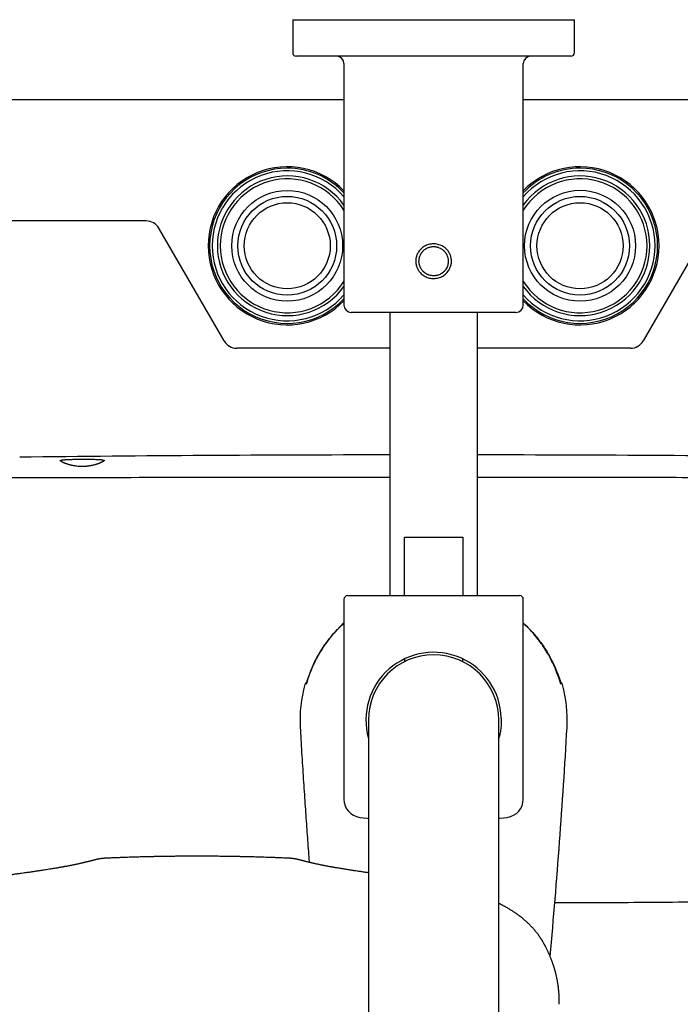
# Model space of a CAD drawing. Header units: millimetres. Extents: x 8 to 1577, y 12 to 2534.
# Tile 10 of 128: x 746 to 836, y 1174 to 1309. Entities that reach past the tile are written whole.
import ezdxf

# ---------------------------------------------------------------- set-up
doc = ezdxf.new("R2010")
doc.units = ezdxf.units.MM

msp = doc.modelspace()

# ---------------------------------------------------------------- linework, layer by layer
at = {"color": 7, "linetype": 'Continuous', "lineweight": 30}
for p, q in [((782.85, 1308.89), (782.85, 1304.39)), ((782.85, 1308.89), (802.1, 1308.89)), ((802.1, 1308.89), (821.35, 1308.89)), ((821.35, 1304.39), (821.35, 1308.89)), ((820.85, 1303.89), (783.35, 1303.89)), ((789.85, 1302.89), (789.85, 1269.89)), ((814.35, 1269.89), (814.35, 1302.89)), ((727.1, 1297.99), (789.85, 1297.99)), ((814.35, 1297.99), (877.1, 1297.99)), ((762.84, 1281.39), (729.5, 1281.39)), ((773.47, 1264.99), (764.58, 1280.39)), ((839.62, 1280.39), (830.73, 1264.99)), ((802.1, 1268.89), (790.85, 1268.89)), ((796.1, 1268.89), (796.1, 1230.19)), ((813.35, 1268.89), (802.1, 1268.89)), ((808.1, 1230.19), (808.1, 1268.89)), ((796.1, 1263.99), (775.2, 1263.99)), ((829, 1263.99), (808.1, 1263.99)), ((798.13, 1238.19), (806.07, 1238.19)), ((798.13, 1230.19), (798.13, 1238.19)), ((806.07, 1238.19), (806.07, 1230.19)), ((790.35, 1230.19), (813.85, 1230.19)), ((796.05, 1230.19), (796.1, 1230.2)), ((796.09, 1230.19), (796.1, 1230.19)), ((808.1, 1230.2), (808.14, 1230.19)), ((808.11, 1230.19), (808.1, 1230.19)), ((789.85, 1229.69), (789.85, 1202.37)), ((814.35, 1202.37), (814.35, 1229.69)), ((798.1, 1221.52), (798.1, 1221.14)), ((806.1, 1221.14), (806.1, 1221.52)), ((784.5, 1218.02), (784.5, 1218.02)), ((819.46, 1218.31), (819.45, 1218.36)), ((819.7, 1218.02), (819.7, 1218.02)), ((793.2, 1213.19), (793.2, 1183.19)), ((811, 1183.19), (811, 1213.19)), ((783.89, 1212.17), (783.9, 1212.17)), ((793.2, 1183.19), (793.2, 893.19)), ((811, 893.19), (811, 1183.19))]:
    msp.add_line(p, q, dxfattribs=at)
at = {"color": 7, "linetype": 'Continuous', "lineweight": 30, "flags": 128}
for points in [[(792.03, 1199.88), (793.04, 1199.76), (793.2, 1199.75)], [(811, 1199.75), (811.16, 1199.76), (812.16, 1199.88)]]:
    msp.add_lwpolyline(points, dxfattribs=at)
at = {"color": 7, "linetype": 'Continuous', "lineweight": 30}
for centre, radius in [((782.1, 1277.99), 7.57), ((822.1, 1277.99), 7.58), ((782.1, 1277.99), 6.75), ((782.1, 1277.99), 5.88), ((822.1, 1277.99), 6.75), ((822.1, 1277.99), 5.88)]:
    msp.add_circle(centre, radius, dxfattribs=at)
for centre, radius, start, end in [((783.35, 1304.39), 0.5, 180, 270), ((788.85, 1302.89), 1, 0, 90), ((815.35, 1302.89), 1, 90, 180), ((820.85, 1304.39), 0.5, 270, 0), ((782.1, 1277.99), 10.8, 44.1439, 180), ((782.1, 1277.99), 10.6, 90, 316.9814), ((782.1, 1277.99), 10.25, 40.8786, 180), ((782.1, 1277.99), 10.6, 43.0186, 90), ((822.1, 1277.99), 10.8, 224.1439, 135.8561), ((822.1, 1277.99), 10.6, 90, 136.9814), ((822.1, 1277.99), 10.6, 223.0186, 90), ((822.1, 1277.99), 10.25, 220.8786, 139.1214), ((782.1, 1277.99), 9.54, 35.6727, 324.3273), ((782.1, 1277.99), 9.15, 32.1137, 180), ((822.1, 1277.99), 9.54, 0, 144.3273), ((822.1, 1277.99), 9.15, 212.1137, 147.8863), ((762.84, 1279.39), 2, 30, 90), ((782.1, 1277.99), 10.8, 180, 315.8561), ((782.1, 1277.99), 10.25, 180, 319.1214), ((782.1, 1277.99), 9.15, 180, 327.8863), ((822.1, 1277.99), 9.54, 215.6727, 0), ((790.85, 1269.89), 1, 180, 270), ((813.35, 1269.89), 1, 270, 0), ((775.2, 1265.99), 2, 210, 270), ((829, 1265.99), 2, 270, 330), ((802.1, -3750.79), 5000.21, 90.06875, 90.64793), ((802.1, -3750.79), 5000.21, 89.35207, 89.93125), ((790.35, 1229.69), 0.5, 90, 180), ((813.85, 1229.69), 0.5, 0, 90), ((802.1, 1213.19), 9.25, 1.6911, 195.7513), ((802.1, 1213.19), 8.9, 0, 180), ((802.1, 1213.19), 18.25, 164.6448, 183.2074), ((784.98, 1217.89), 0.5, 112.3953, 164.6113), ((819.22, 1217.89), 0.5, 15.382, 67.7194), ((802.1, 1213.19), 18.25, 356.7926, 15.3552), ((-62.85, 1261.66), 884.56, 354.76138, 356.79257), ((792.35, 1202.37), 2.5, 180, 262.7727), ((811.85, 1202.37), 2.5, 277.2273, 0)]:
    msp.add_arc(centre, radius, start, end, dxfattribs=at)
for points, knots in [([(804.52, 1275.62), (804.51, 1275.54), (804.49, 1275.38), (804.42, 1275.16), (804.34, 1274.94), (804.22, 1274.7), (804.06, 1274.46), (803.85, 1274.23), (803.61, 1274.02), (803.35, 1273.85), (803.07, 1273.71), (802.77, 1273.6), (802.46, 1273.54), (802.14, 1273.51), (801.83, 1273.53), (801.52, 1273.58), (801.22, 1273.67), (800.93, 1273.8), (800.66, 1273.97), (800.41, 1274.17), (800.22, 1274.37), (800.06, 1274.58), (799.94, 1274.78), (799.84, 1275), (799.76, 1275.22), (799.7, 1275.45), (799.66, 1275.68), (799.65, 1275.92), (799.67, 1276.16), (799.71, 1276.39), (799.78, 1276.62), (799.86, 1276.84), (799.98, 1277.07), (800.14, 1277.31), (800.35, 1277.55), (800.59, 1277.76), (800.85, 1277.93), (801.13, 1278.07), (801.43, 1278.17), (801.74, 1278.24), (802.06, 1278.26), (802.37, 1278.25), (802.68, 1278.19), (802.98, 1278.1), (803.27, 1277.97), (803.54, 1277.81), (803.78, 1277.61), (803.98, 1277.4), (804.14, 1277.19), (804.26, 1276.99), (804.36, 1276.78), (804.44, 1276.56), (804.5, 1276.33), (804.53, 1276.09), (804.54, 1275.85), (804.53, 1275.7), (804.52, 1275.62)], [0, 0, 0, 0, 0.0155188, 0.0312915, 0.0468859, 0.0625481, 0.0835028, 0.1042329, 0.1251021, 0.1458966, 0.1666278, 0.1876303, 0.208525, 0.2292464, 0.2501253, 0.2708876, 0.2917578, 0.3126025, 0.3333823, 0.3543427, 0.3750574, 0.3905804, 0.4062866, 0.4219038, 0.4374776, 0.4531721, 0.4687742, 0.4845564, 0.5001787, 0.5157031, 0.5314892, 0.5470936, 0.5627422, 0.583598, 0.6044445, 0.6252459, 0.6460402, 0.6667532, 0.6877188, 0.7086077, 0.729312, 0.7501637, 0.7709297, 0.7916324, 0.8126053, 0.8333769, 0.8542861, 0.8750209, 0.8905489, 0.9062053, 0.9218427, 0.9374004, 0.9530518, 0.968663, 0.9844162, 1, 1, 1, 1]), ([(800.11, 1276.11), (800.11, 1276.02), (800.09, 1275.82), (800.12, 1275.58), (800.16, 1275.39), (800.2, 1275.26), (800.24, 1275.13), (800.3, 1275), (800.38, 1274.86), (800.49, 1274.7), (800.59, 1274.57), (800.67, 1274.48), (800.72, 1274.43), (800.78, 1274.39), (800.83, 1274.34), (800.88, 1274.3), (800.94, 1274.26), (801, 1274.21), (801.07, 1274.17), (801.14, 1274.13), (801.22, 1274.09), (801.31, 1274.05), (801.41, 1274.01), (801.57, 1273.95), (801.79, 1273.9), (802.01, 1273.89), (802.18, 1273.89), (802.29, 1273.9), (802.41, 1273.91), (802.52, 1273.93), (802.68, 1273.97), (802.87, 1274.04), (803.03, 1274.11), (803.13, 1274.17), (803.17, 1274.2), (803.22, 1274.23), (803.29, 1274.28), (803.35, 1274.33), (803.42, 1274.39), (803.48, 1274.44), (803.54, 1274.5), (803.6, 1274.56), (803.65, 1274.62), (803.75, 1274.75), (803.87, 1274.94), (803.99, 1275.21), (804.06, 1275.47), (804.09, 1275.67), (804.1, 1275.81), (804.1, 1275.93), (804.09, 1276.06), (804.07, 1276.23), (804.03, 1276.41), (803.96, 1276.62), (803.88, 1276.79), (803.81, 1276.92), (803.77, 1276.99), (803.71, 1277.08), (803.64, 1277.16), (803.56, 1277.25), (803.45, 1277.36), (803.32, 1277.48), (803.15, 1277.59), (802.97, 1277.69), (802.79, 1277.77), (802.64, 1277.81), (802.55, 1277.84), (802.47, 1277.85), (802.37, 1277.87), (802.25, 1277.88), (802.1, 1277.89), (801.91, 1277.88), (801.7, 1277.85), (801.51, 1277.8), (801.33, 1277.74), (801.16, 1277.66), (800.97, 1277.54), (800.79, 1277.41), (800.66, 1277.28), (800.57, 1277.18), (800.51, 1277.1), (800.45, 1277.03), (800.4, 1276.95), (800.33, 1276.83), (800.25, 1276.66), (800.18, 1276.46), (800.13, 1276.28), (800.12, 1276.17), (800.11, 1276.11)], [0, 0, 0, 0, 0.022728, 0.047289, 0.057643, 0.068297, 0.079253, 0.090512, 0.102074, 0.119025, 0.135986, 0.141644, 0.147304, 0.152965, 0.158627, 0.164291, 0.169956, 0.175574, 0.181769, 0.188543, 0.195896, 0.203828, 0.21234, 0.22143, 0.243095, 0.265296, 0.27434, 0.283475, 0.292704, 0.302027, 0.311447, 0.330579, 0.350073, 0.354019, 0.357979, 0.361954, 0.368537, 0.37642, 0.38299, 0.38956, 0.396131, 0.402703, 0.409275, 0.415848, 0.440851, 0.464008, 0.485328, 0.504824, 0.512119, 0.519838, 0.531798, 0.544678, 0.558484, 0.577043, 0.597059, 0.604059, 0.611222, 0.618548, 0.62789, 0.637763, 0.647212, 0.664831, 0.680755, 0.694982, 0.713139, 0.727483, 0.732154, 0.737071, 0.746462, 0.756073, 0.765908, 0.782798, 0.800325, 0.816203, 0.829487, 0.845032, 0.862839, 0.882907, 0.897549, 0.906391, 0.914229, 0.921801, 0.929109, 0.936151, 0.955678, 0.972827, 0.987599, 1, 1, 1, 1]), ([(754.1, 1248.84), (753.97, 1248.84), (753.72, 1248.84), (753.34, 1248.83), (753, 1248.82), (752.7, 1248.81), (752.49, 1248.8), (752.36, 1248.8), (752.27, 1248.79), (752.19, 1248.79), (752.11, 1248.79), (752.04, 1248.78), (751.95, 1248.77), (751.84, 1248.77), (751.72, 1248.76), (751.62, 1248.75), (751.55, 1248.74), (751.5, 1248.74), (751.45, 1248.73), (751.4, 1248.72), (751.36, 1248.72), (751.3, 1248.71), (751.25, 1248.7), (751.2, 1248.69), (751.17, 1248.68), (751.14, 1248.67), (751.12, 1248.66), (751.11, 1248.65), (751.1, 1248.64), (751.1, 1248.63), (751.11, 1248.6), (751.15, 1248.57), (751.19, 1248.54), (751.22, 1248.52), (751.25, 1248.5), (751.29, 1248.47), (751.34, 1248.45), (751.4, 1248.42), (751.47, 1248.38), (751.53, 1248.35), (751.58, 1248.34), (751.6, 1248.33), (751.61, 1248.32), (751.61, 1248.32), (751.62, 1248.32), (751.62, 1248.32), (751.63, 1248.31), (751.64, 1248.31), (751.67, 1248.3), (751.7, 1248.28), (751.74, 1248.27), (751.77, 1248.25), (751.82, 1248.24), (751.87, 1248.22), (751.92, 1248.2), (752.01, 1248.17), (752.13, 1248.13), (752.27, 1248.08), (752.42, 1248.04), (752.56, 1248.01), (752.69, 1247.98), (752.82, 1247.95), (753, 1247.92), (753.23, 1247.88), (753.52, 1247.85), (753.81, 1247.83), (754.1, 1247.82), (754.38, 1247.83), (754.61, 1247.85), (754.77, 1247.86), (754.86, 1247.87), (754.96, 1247.89), (755.06, 1247.9), (755.15, 1247.92), (755.27, 1247.94), (755.41, 1247.96), (755.58, 1248), (755.72, 1248.04), (755.82, 1248.07), (755.89, 1248.08), (755.95, 1248.1), (756.02, 1248.12), (756.08, 1248.14), (756.15, 1248.17), (756.23, 1248.19), (756.32, 1248.23), (756.41, 1248.26), (756.47, 1248.29), (756.52, 1248.3), (756.54, 1248.32), (756.57, 1248.33), (756.6, 1248.34), (756.65, 1248.36), (756.7, 1248.38), (756.74, 1248.41), (756.79, 1248.43), (756.82, 1248.45), (756.89, 1248.48), (756.96, 1248.52), (757.03, 1248.56), (757.06, 1248.59), (757.08, 1248.61), (757.09, 1248.63), (757.1, 1248.65), (757.1, 1248.66), (757.09, 1248.67), (757.08, 1248.67), (757.08, 1248.68), (757.07, 1248.68), (757.07, 1248.68), (757.06, 1248.69), (757.06, 1248.69), (757.05, 1248.69), (757.04, 1248.7), (757.02, 1248.7), (757.01, 1248.7), (756.99, 1248.71), (756.96, 1248.71), (756.93, 1248.72), (756.87, 1248.73), (756.79, 1248.74), (756.69, 1248.76), (756.58, 1248.77), (756.47, 1248.78), (756.35, 1248.79), (756.18, 1248.8), (755.94, 1248.81), (755.61, 1248.82), (755.26, 1248.83), (754.88, 1248.84), (754.49, 1248.84), (754.23, 1248.84), (754.1, 1248.84)], [0, 0, 0, 0, 0.019876, 0.040127, 0.060753, 0.076475, 0.092409, 0.097769, 0.103154, 0.108562, 0.113993, 0.119449, 0.124928, 0.133758, 0.143892, 0.155327, 0.160177, 0.165228, 0.17048, 0.175933, 0.181587, 0.187443, 0.198783, 0.207768, 0.214395, 0.218665, 0.227381, 0.2355, 0.243023, 0.249951, 0.265138, 0.280603, 0.286871, 0.293188, 0.299552, 0.305966, 0.312429, 0.320204, 0.328734, 0.336866, 0.34063, 0.341635, 0.342647, 0.343667, 0.343687, 0.343837, 0.344244, 0.345773, 0.348253, 0.351684, 0.3545, 0.357739, 0.361401, 0.365485, 0.369992, 0.374922, 0.385802, 0.396026, 0.405596, 0.414512, 0.422776, 0.430389, 0.437351, 0.453731, 0.469576, 0.484912, 0.499767, 0.514743, 0.530142, 0.535376, 0.540661, 0.545998, 0.551388, 0.556832, 0.562331, 0.571569, 0.581927, 0.593407, 0.597526, 0.601773, 0.606148, 0.610651, 0.615281, 0.620039, 0.624925, 0.633692, 0.641035, 0.646953, 0.650456, 0.653158, 0.655058, 0.657425, 0.662991, 0.66833, 0.673442, 0.678328, 0.682986, 0.687418, 0.703249, 0.718918, 0.726698, 0.734443, 0.742152, 0.749829, 0.757555, 0.76609, 0.768118, 0.770186, 0.772295, 0.774445, 0.776636, 0.778868, 0.78114, 0.784544, 0.787346, 0.790883, 0.795153, 0.800158, 0.805896, 0.812367, 0.824561, 0.836046, 0.846823, 0.856891, 0.866251, 0.874903, 0.895941, 0.916902, 0.937787, 0.958598, 0.979335, 1, 1, 1, 1]), ([(796.1, 1246.31), (792.52, 1246.31), (783.24, 1246.31), (768.27, 1246.31), (753.1, 1246.3), (739.88, 1246.3), (729.05, 1246.29), (721.7, 1246.29), (717.85, 1246.29), (717.06, 1246.29), (716.46, 1246.28), (716.04, 1246.28), (715.79, 1246.28), (715.55, 1246.28), (715.32, 1246.28), (715.08, 1246.28), (714.82, 1246.28), (714.52, 1246.28), (714.16, 1246.28), (713.74, 1246.28), (713.28, 1246.28), (712.78, 1246.28), (712.23, 1246.28), (711.66, 1246.28), (711.05, 1246.28), (710.42, 1246.28), (709.74, 1246.28), (709.03, 1246.28), (708.55, 1246.28), (708.3, 1246.28)], [0, 0, 0, 0, 0.122242, 0.316991, 0.51174, 0.640274, 0.768808, 0.881917, 0.891207, 0.900306, 0.908997, 0.911832, 0.91462, 0.917362, 0.920058, 0.922713, 0.925592, 0.928834, 0.933075, 0.93781, 0.94304, 0.948764, 0.954982, 0.961695, 0.968477, 0.975698, 0.983359, 0.99146, 1, 1, 1, 1]), ([(895.9, 1246.28), (895.67, 1246.28), (895.23, 1246.28), (894.59, 1246.28), (893.98, 1246.28), (893.41, 1246.28), (892.89, 1246.28), (892.4, 1246.28), (891.96, 1246.28), (891.55, 1246.28), (891.18, 1246.28), (890.85, 1246.28), (890.53, 1246.28), (890.23, 1246.28), (889.93, 1246.28), (889.63, 1246.28), (889.32, 1246.28), (888.68, 1246.28), (887.7, 1246.28), (886.38, 1246.29), (883.14, 1246.29), (876.13, 1246.29), (865.79, 1246.3), (854.06, 1246.3), (842.06, 1246.3), (829.34, 1246.31), (817.78, 1246.31), (810.7, 1246.31), (808.1, 1246.31)], [0, 0, 0, 0, 0.007787, 0.015131, 0.022032, 0.02849, 0.034505, 0.039982, 0.045031, 0.049652, 0.053847, 0.057686, 0.061142, 0.064564, 0.068009, 0.071478, 0.074969, 0.078483, 0.093372, 0.10842, 0.123468, 0.204085, 0.348042, 0.476576, 0.60511, 0.758127, 0.911144, 1, 1, 1, 1]), ([(785.22, 1219.69), (785.28, 1219.84), (785.4, 1220.14), (785.65, 1220.71), (785.98, 1221.4), (786.42, 1222.2), (786.87, 1222.95), (787.36, 1223.66), (787.86, 1224.32), (788.37, 1224.95), (788.84, 1225.46), (789.25, 1225.88), (789.56, 1226.19), (789.76, 1226.38), (789.85, 1226.46)], [0, 0, 0, 0, 0.058681, 0.117362, 0.229064, 0.33767, 0.446276, 0.54792, 0.649563, 0.746077, 0.842591, 0.899938, 0.957285, 1, 1, 1, 1]), ([(785.47, 1220.18), (785.57, 1220.41), (785.77, 1220.87), (786.11, 1221.54), (786.47, 1222.2), (786.86, 1222.85), (787.29, 1223.49), (787.74, 1224.11), (788.21, 1224.71), (788.76, 1225.33), (789.3, 1225.9), (789.69, 1226.27), (789.85, 1226.42)], [0, 0, 0, 0, 0.097858, 0.195717, 0.294282, 0.392847, 0.492281, 0.591715, 0.691877, 0.792039, 0.913936, 1, 1, 1, 1]), ([(814.35, 1226.46), (814.47, 1226.35), (814.78, 1226.06), (815.26, 1225.57), (815.78, 1224.99), (816.28, 1224.4), (816.75, 1223.78), (817.19, 1223.15), (817.61, 1222.49), (818, 1221.82), (818.36, 1221.12), (818.69, 1220.41), (818.88, 1219.93), (818.98, 1219.69)], [0, 0, 0, 0, 0.05693, 0.151989, 0.247049, 0.340063, 0.433076, 0.526774, 0.620472, 0.715006, 0.80954, 0.90477, 1, 1, 1, 1]), ([(818.73, 1220.18), (818.63, 1220.41), (818.43, 1220.87), (818.09, 1221.54), (817.73, 1222.2), (817.33, 1222.85), (816.91, 1223.49), (816.46, 1224.11), (815.98, 1224.71), (815.44, 1225.33), (814.9, 1225.9), (814.51, 1226.27), (814.35, 1226.42)], [0, 0, 0, 0, 0.097858, 0.195717, 0.294282, 0.392847, 0.492281, 0.591715, 0.691877, 0.792039, 0.913936, 1, 1, 1, 1]), ([(785.22, 1219.69), (785.19, 1219.61), (785.13, 1219.45), (785.04, 1219.22), (784.96, 1219), (784.89, 1218.79), (784.83, 1218.61), (784.78, 1218.46), (784.76, 1218.38), (784.75, 1218.35)], [0, 0, 0, 0, 0.15105, 0.302526, 0.453523, 0.603653, 0.754274, 0.904341, 1, 1, 1, 1]), ([(784.85, 1218.52), (784.86, 1218.56), (784.89, 1218.64), (784.94, 1218.79), (785.01, 1218.98), (785.08, 1219.19), (785.16, 1219.4), (785.25, 1219.64), (785.36, 1219.9), (785.43, 1220.09), (785.47, 1220.18)], [0, 0, 0, 0, 0.077939, 0.19912, 0.319968, 0.446721, 0.573844, 0.700637, 0.850312, 1, 1, 1, 1]), ([(819.35, 1218.52), (819.33, 1218.55), (819.31, 1218.64), (819.25, 1218.79), (819.19, 1218.98), (819.12, 1219.19), (819.04, 1219.4), (818.94, 1219.64), (818.84, 1219.9), (818.77, 1220.09), (818.73, 1220.18)], [0, 0, 0, 0, 0.07932, 0.200319, 0.320986, 0.447549, 0.574482, 0.701085, 0.850536, 1, 1, 1, 1]), ([(818.98, 1219.69), (819.01, 1219.61), (819.07, 1219.45), (819.16, 1219.22), (819.24, 1219), (819.31, 1218.79), (819.37, 1218.61), (819.42, 1218.46), (819.44, 1218.38), (819.45, 1218.35)], [0, 0, 0, 0, 0.150569, 0.301563, 0.45208, 0.601732, 0.751874, 0.901464, 1, 1, 1, 1]), ([(784.86, 1218.53), (784.85, 1218.52), (784.84, 1218.47), (784.81, 1218.4), (784.79, 1218.32), (784.76, 1218.25), (784.75, 1218.19), (784.73, 1218.15), (784.72, 1218.12), (784.71, 1218.11), (784.71, 1218.1), (784.71, 1218.1), (784.71, 1218.1)], [0, 0, 0, 0, 0.05805, 0.192218, 0.325477, 0.456926, 0.585434, 0.696741, 0.795548, 0.891228, 0.971924, 1, 1, 1, 1]), ([(784.75, 1218.36), (784.75, 1218.35), (784.74, 1218.33), (784.74, 1218.32), (784.73, 1218.32)], [0, 0, 0, 0, 0.6608401, 1, 1, 1, 1]), ([(819.49, 1218.1), (819.49, 1218.1), (819.49, 1218.1), (819.48, 1218.11), (819.48, 1218.12), (819.47, 1218.15), (819.45, 1218.19), (819.44, 1218.24), (819.42, 1218.31), (819.39, 1218.38), (819.37, 1218.46), (819.35, 1218.51), (819.34, 1218.53)], [0, 0, 0, 0, 0.036165, 0.110808, 0.200817, 0.301918, 0.411337, 0.529973, 0.654874, 0.784058, 0.916087, 1, 1, 1, 1]), ([(811.34, 1213.46), (811.35, 1213.31), (811.35, 1212.99), (811.33, 1212.56), (811.29, 1212.16), (811.25, 1211.79), (811.17, 1211.37), (811.09, 1210.99), (811.02, 1210.75), (811, 1210.68)], [0, 0, 0, 0, 0.163557, 0.328086, 0.459037, 0.590106, 0.721076, 0.92029, 1, 1, 1, 1]), ([(783.88, 1212.17), (783.91, 1211.64), (783.97, 1210.49), (784.07, 1208.74), (784.19, 1206.93), (784.3, 1205.16), (784.41, 1203.45), (784.52, 1201.79), (784.63, 1200.19), (784.74, 1198.63), (784.85, 1197.11), (784.96, 1195.61), (785.05, 1194.49), (785.09, 1193.87), (785.1, 1193.74)], [0, 0, 0, 0, 0.0857606, 0.1865203, 0.2848327, 0.3806981, 0.4741169, 0.5634863, 0.6504961, 0.7351464, 0.8174373, 0.8989756, 0.9780574, 1, 1, 1, 1]), ([(757.48, 1194.31), (757.44, 1194.31), (757.36, 1194.3), (757.25, 1194.3), (757.16, 1194.29), (757.09, 1194.29), (757.03, 1194.28), (756.96, 1194.28), (756.88, 1194.27), (756.78, 1194.26), (756.67, 1194.25), (756.56, 1194.23), (756.45, 1194.21), (756.36, 1194.2), (756.27, 1194.18), (756.19, 1194.16), (756.13, 1194.15), (756.08, 1194.13), (756.03, 1194.12), (755.99, 1194.11), (755.95, 1194.1), (755.91, 1194.09), (755.86, 1194.08), (755.79, 1194.06), (755.71, 1194.04), (755.61, 1194.02), (755.51, 1193.99), (755.42, 1193.97), (755.34, 1193.95), (755.26, 1193.93), (755.17, 1193.91), (755.08, 1193.88), (755, 1193.86), (754.93, 1193.84), (754.87, 1193.83), (754.8, 1193.81), (754.74, 1193.8), (754.66, 1193.78), (754.57, 1193.75), (754.45, 1193.73), (754.33, 1193.7), (754.2, 1193.67), (754.07, 1193.64), (753.93, 1193.61), (753.77, 1193.57), (753.58, 1193.53), (753.37, 1193.48), (753.15, 1193.43), (752.93, 1193.39), (752.73, 1193.35), (752.54, 1193.31), (752.34, 1193.27), (752.13, 1193.23), (751.94, 1193.19), (751.78, 1193.16), (751.63, 1193.14), (751.51, 1193.11), (751.39, 1193.09), (751.27, 1193.07), (751.13, 1193.05), (750.96, 1193.02), (750.76, 1192.98), (750.55, 1192.95), (750.3, 1192.9), (750.03, 1192.86), (749.73, 1192.81), (749.41, 1192.76), (749.08, 1192.71), (748.77, 1192.66), (748.47, 1192.61), (748.19, 1192.57), (747.93, 1192.53), (747.69, 1192.5), (747.45, 1192.46), (747.22, 1192.43), (746.96, 1192.39), (746.68, 1192.35), (746.37, 1192.31), (746.01, 1192.26), (745.6, 1192.2), (745.14, 1192.14), (744.63, 1192.07), (744.09, 1192), (743.51, 1191.93), (742.89, 1191.84), (742.23, 1191.76), (741.78, 1191.7), (741.55, 1191.66)], [0, 0, 0, 0, 0.006302, 0.011681, 0.016143, 0.019702, 0.022563, 0.02711, 0.033157, 0.040726, 0.049285, 0.06176, 0.074892, 0.088707, 0.101581, 0.112714, 0.122117, 0.130204, 0.136981, 0.143154, 0.148882, 0.155593, 0.163632, 0.172908, 0.186857, 0.200226, 0.213042, 0.226558, 0.235748, 0.245473, 0.255732, 0.266007, 0.275057, 0.282177, 0.288242, 0.29389, 0.300473, 0.308033, 0.316571, 0.325973, 0.338182, 0.349013, 0.358467, 0.367444, 0.380788, 0.394684, 0.409049, 0.423885, 0.439681, 0.450867, 0.462642, 0.475008, 0.487598, 0.498726, 0.50818, 0.515981, 0.523198, 0.529241, 0.535738, 0.543518, 0.552582, 0.562932, 0.57457, 0.587497, 0.60162, 0.615621, 0.633124, 0.649676, 0.665274, 0.679515, 0.692852, 0.70529, 0.716831, 0.728198, 0.738595, 0.750397, 0.763608, 0.778227, 0.794258, 0.813818, 0.835136, 0.858213, 0.88305, 0.909647, 0.938005, 0.968122, 1, 1, 1, 1]), ([(782.12, 1194.31), (781.9, 1194.32), (781.47, 1194.34), (780.84, 1194.36), (780.26, 1194.39), (779.71, 1194.41), (779.21, 1194.42), (778.74, 1194.44), (778.32, 1194.45), (777.94, 1194.46), (777.6, 1194.47), (777.3, 1194.48), (777.04, 1194.49), (776.82, 1194.49), (776.64, 1194.49), (776.5, 1194.5), (776.4, 1194.5), (776.33, 1194.5), (776.29, 1194.5), (776.25, 1194.5), (776.19, 1194.51), (776.1, 1194.51), (775.98, 1194.51), (775.82, 1194.51), (775.62, 1194.52), (775.38, 1194.52), (775.1, 1194.53), (774.78, 1194.53), (774.42, 1194.54), (774.02, 1194.55), (773.58, 1194.55), (773.13, 1194.56), (772.65, 1194.56), (772.17, 1194.57), (771.67, 1194.57), (771.17, 1194.58), (770.69, 1194.58), (770.22, 1194.58), (769.64, 1194.58), (768.98, 1194.58), (768.23, 1194.58), (767.53, 1194.57), (766.86, 1194.56), (766.24, 1194.56), (765.66, 1194.55), (765.13, 1194.54), (764.63, 1194.53), (764.24, 1194.52), (763.94, 1194.52), (763.74, 1194.51), (763.58, 1194.51), (763.45, 1194.51), (763.35, 1194.5), (763.28, 1194.5), (763.23, 1194.5), (763.18, 1194.5), (763.1, 1194.5), (762.98, 1194.5), (762.83, 1194.49), (762.63, 1194.49), (762.4, 1194.48), (762.13, 1194.47), (761.83, 1194.47), (761.49, 1194.46), (761.11, 1194.44), (760.7, 1194.43), (760.25, 1194.42), (759.77, 1194.4), (759.25, 1194.38), (758.69, 1194.36), (758.1, 1194.34), (757.69, 1194.32), (757.48, 1194.31)], [0, 0, 0, 0, 0.027284, 0.052874, 0.076775, 0.098994, 0.119536, 0.138405, 0.155604, 0.171138, 0.185008, 0.197216, 0.207765, 0.216655, 0.223888, 0.229465, 0.233435, 0.236153, 0.237686, 0.238633, 0.241048, 0.244702, 0.249593, 0.255722, 0.264056, 0.273941, 0.285375, 0.29836, 0.312892, 0.328973, 0.3466, 0.365774, 0.384309, 0.404091, 0.424642, 0.444739, 0.46432, 0.483387, 0.50194, 0.533723, 0.563874, 0.592395, 0.619284, 0.64454, 0.667754, 0.689388, 0.70944, 0.727909, 0.737356, 0.745439, 0.752153, 0.757497, 0.761471, 0.764075, 0.765226, 0.767436, 0.770768, 0.775224, 0.781692, 0.789628, 0.799033, 0.809909, 0.822256, 0.836076, 0.851372, 0.868146, 0.886399, 0.906137, 0.927361, 0.950076, 0.974288, 1, 1, 1, 1]), ([(793.2, 1192.31), (793.16, 1192.32), (793.01, 1192.34), (792.78, 1192.37), (792.51, 1192.41), (792.27, 1192.45), (792.06, 1192.48), (791.86, 1192.51), (791.6, 1192.54), (791.25, 1192.6), (790.88, 1192.65), (790.56, 1192.7), (790.3, 1192.74), (790.03, 1192.79), (789.75, 1192.83), (789.47, 1192.88), (789.2, 1192.92), (788.94, 1192.97), (788.7, 1193.01), (788.49, 1193.04), (788.34, 1193.07), (788.23, 1193.09), (788.17, 1193.1), (788.11, 1193.11), (788.04, 1193.12), (787.96, 1193.14), (787.84, 1193.16), (787.68, 1193.19), (787.51, 1193.22), (787.32, 1193.26), (787.14, 1193.29), (786.98, 1193.33), (786.82, 1193.36), (786.65, 1193.39), (786.47, 1193.43), (786.28, 1193.47), (786.1, 1193.51), (785.93, 1193.55), (785.79, 1193.58), (785.68, 1193.6), (785.6, 1193.62), (785.52, 1193.64), (785.44, 1193.66), (785.35, 1193.68), (785.24, 1193.71), (785.1, 1193.74), (784.95, 1193.78), (784.81, 1193.81), (784.68, 1193.84), (784.55, 1193.87), (784.43, 1193.91), (784.29, 1193.94), (784.18, 1193.97), (784.08, 1194), (783.99, 1194.02), (783.91, 1194.04), (783.84, 1194.06), (783.77, 1194.07), (783.72, 1194.09), (783.66, 1194.1), (783.59, 1194.12), (783.52, 1194.14), (783.45, 1194.15), (783.36, 1194.17), (783.27, 1194.19), (783.18, 1194.21), (783.06, 1194.23), (782.94, 1194.25), (782.82, 1194.26), (782.73, 1194.27), (782.64, 1194.28), (782.57, 1194.29), (782.49, 1194.29), (782.39, 1194.3), (782.27, 1194.3), (782.17, 1194.31), (782.12, 1194.31)], [0, 0, 0, 0, 0.00771, 0.025858, 0.042204, 0.05675, 0.069498, 0.080868, 0.092679, 0.117785, 0.145431, 0.161419, 0.178148, 0.195615, 0.213815, 0.232519, 0.250053, 0.268779, 0.285408, 0.299945, 0.312392, 0.317316, 0.321903, 0.326153, 0.330279, 0.335619, 0.344804, 0.356476, 0.369179, 0.384775, 0.398734, 0.41106, 0.423541, 0.437042, 0.451981, 0.468359, 0.485781, 0.501527, 0.515076, 0.524182, 0.531961, 0.539774, 0.54837, 0.557749, 0.567807, 0.584337, 0.602283, 0.620291, 0.636877, 0.652047, 0.671473, 0.691553, 0.712793, 0.727214, 0.742338, 0.757757, 0.771608, 0.783659, 0.793914, 0.805706, 0.818669, 0.832807, 0.848267, 0.863845, 0.880918, 0.899342, 0.918017, 0.936446, 0.947476, 0.957219, 0.965008, 0.97087, 0.975599, 0.981886, 0.990012, 1, 1, 1, 1]), ([(819.26, 1174.34), (819.26, 1174.38), (819.26, 1174.46), (819.26, 1174.56), (819.26, 1174.63), (819.26, 1174.69), (819.26, 1174.77), (819.26, 1174.85), (819.26, 1174.95), (819.26, 1175.04), (819.26, 1175.11), (819.26, 1175.19), (819.25, 1175.26), (819.25, 1175.35), (819.25, 1175.45), (819.24, 1175.56), (819.23, 1175.67), (819.23, 1175.8), (819.22, 1175.92), (819.21, 1176.06), (819.19, 1176.19), (819.18, 1176.32), (819.17, 1176.45), (819.15, 1176.58), (819.14, 1176.72), (819.12, 1176.86), (819.1, 1177.01), (819.08, 1177.15), (819.05, 1177.29), (819.03, 1177.41), (819.02, 1177.51), (819, 1177.61), (818.98, 1177.72), (818.95, 1177.83), (818.93, 1177.95), (818.9, 1178.09), (818.87, 1178.23), (818.83, 1178.39), (818.79, 1178.54), (818.76, 1178.68), (818.73, 1178.8), (818.7, 1178.9), (818.67, 1179), (818.64, 1179.1), (818.61, 1179.21), (818.58, 1179.3), (818.55, 1179.4), (818.53, 1179.48), (818.5, 1179.57), (818.47, 1179.67), (818.42, 1179.8), (818.38, 1179.93), (818.32, 1180.08), (818.27, 1180.24), (818.21, 1180.4), (818.14, 1180.57), (818.07, 1180.75), (818, 1180.92), (817.93, 1181.09), (817.86, 1181.24), (817.8, 1181.38), (817.73, 1181.53), (817.65, 1181.68), (817.58, 1181.84), (817.5, 1182), (817.43, 1182.14), (817.37, 1182.26), (817.31, 1182.36), (817.26, 1182.46), (817.21, 1182.56), (817.14, 1182.68), (817.08, 1182.8), (817.01, 1182.9), (816.96, 1183), (816.9, 1183.09), (816.84, 1183.19), (816.78, 1183.28), (816.72, 1183.38), (816.67, 1183.45), (816.62, 1183.53), (816.56, 1183.61), (816.49, 1183.71), (816.41, 1183.83), (816.32, 1183.95), (816.24, 1184.05), (816.16, 1184.16), (816.08, 1184.26), (815.99, 1184.36), (815.91, 1184.47), (815.82, 1184.57), (815.73, 1184.67), (815.64, 1184.77), (815.54, 1184.88), (815.44, 1184.98), (815.34, 1185.09), (815.24, 1185.19), (815.12, 1185.31), (814.98, 1185.44), (814.85, 1185.57), (814.71, 1185.69), (814.58, 1185.8), (814.42, 1185.94), (814.23, 1186.1), (814.02, 1186.27), (813.81, 1186.43), (813.61, 1186.58), (813.4, 1186.72), (813.19, 1186.87), (812.97, 1187.02), (812.76, 1187.15), (812.56, 1187.27), (812.37, 1187.39), (812.17, 1187.51), (812, 1187.61), (811.85, 1187.69), (811.72, 1187.76), (811.6, 1187.82), (811.5, 1187.88), (811.42, 1187.92), (811.37, 1187.95), (811.31, 1187.97), (811.25, 1188.01), (811.17, 1188.05), (811.08, 1188.1), (811.02, 1188.12), (811, 1188.13)], [0, 0, 0, 0, 0.005265, 0.009705, 0.013345, 0.01684, 0.020735, 0.026441, 0.032545, 0.037903, 0.042686, 0.046963, 0.051907, 0.057568, 0.063424, 0.071552, 0.079086, 0.087108, 0.095898, 0.105164, 0.113866, 0.123446, 0.13242, 0.141055, 0.150273, 0.160539, 0.171031, 0.181068, 0.190609, 0.199339, 0.20606, 0.212956, 0.220514, 0.228733, 0.237446, 0.246449, 0.257434, 0.268821, 0.280165, 0.290556, 0.298164, 0.30522, 0.312397, 0.319855, 0.327594, 0.334917, 0.341494, 0.347325, 0.352662, 0.360789, 0.369983, 0.380135, 0.391014, 0.402602, 0.414127, 0.427014, 0.439725, 0.452598, 0.465213, 0.475724, 0.485718, 0.496505, 0.508324, 0.520563, 0.531841, 0.542116, 0.551587, 0.558209, 0.565153, 0.572743, 0.580976, 0.589458, 0.597886, 0.603534, 0.609581, 0.616324, 0.623577, 0.629991, 0.6353, 0.639522, 0.645614, 0.652936, 0.661428, 0.669776, 0.677443, 0.684396, 0.691591, 0.699232, 0.706834, 0.714078, 0.721148, 0.728804, 0.736772, 0.744305, 0.751454, 0.759088, 0.767422, 0.778346, 0.788042, 0.796547, 0.805367, 0.814868, 0.828168, 0.842091, 0.854381, 0.865796, 0.877572, 0.889709, 0.902358, 0.91282, 0.923547, 0.933753, 0.943469, 0.95372, 0.959698, 0.965918, 0.972019, 0.977133, 0.980431, 0.983095, 0.985166, 0.987608, 0.99184, 0.997331, 1, 1, 1, 1]), ([(818.65, 1188.23), (821.23, 1188.24), (827.87, 1188.26), (838.55, 1188.35), (850.7, 1188.46), (862.85, 1188.61), (875, 1188.78), (886.77, 1188.97), (894.48, 1189.11), (898.15, 1189.17)], [0, 0, 0, 0, 0.097526, 0.250358, 0.403192, 0.556026, 0.708862, 0.861699, 1, 1, 1, 1])]:
    msp.add_open_spline(points, degree=3, knots=knots, dxfattribs=at)

doc.saveas('drawing.dxf')
